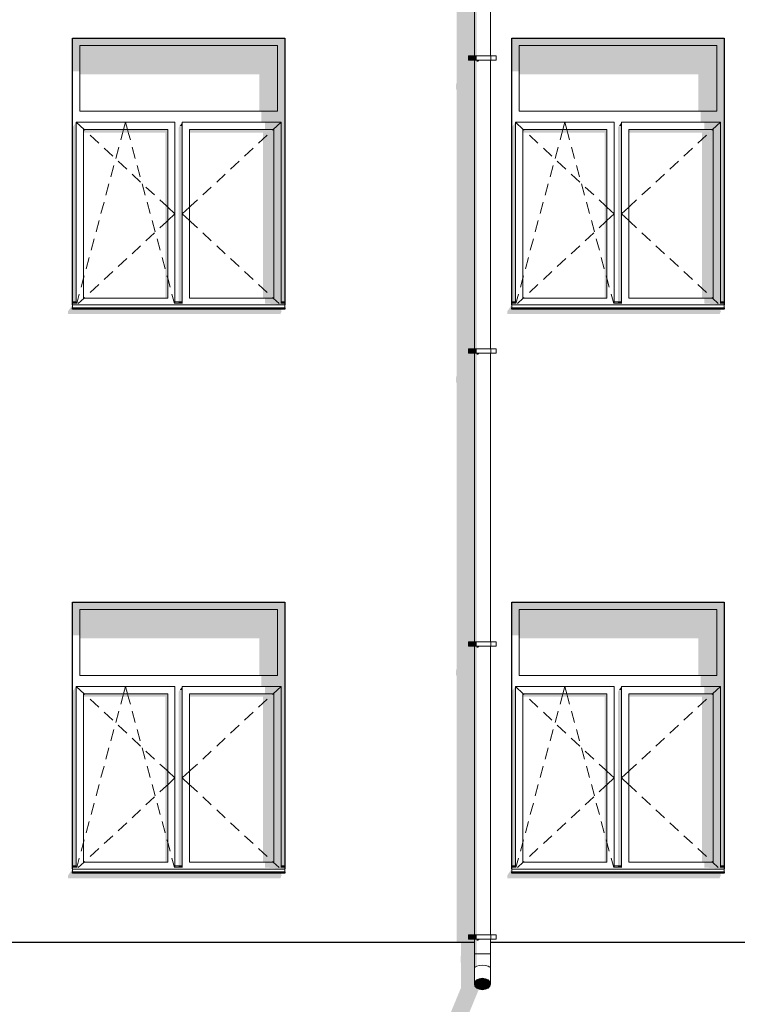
# Model space of a CAD drawing. Header units: millimetres. Extents: x -95523 to 190468, y -7401 to 17692.
# Tile 134 of 139: x 172337 to 177239, y -243 to 6478. Entities that reach past the tile are written whole.
import ezdxf

# ---------------------------------------------------------------- set-up
doc = ezdxf.new("R2010")
doc.units = ezdxf.units.MM
doc.header["$MEASUREMENT"] = 0
for name, color, linetype in [('1_Цоколь', 7, 'Continuous'), ('Конструктив - Стены Несущие', 7, 'Continuous'), ('Новый_1 ВОДОСТОК', 7, 'Continuous'), ('Окна Archicad', 7, 'Continuous')]:
    doc.layers.add(name, color=color, linetype=linetype)
for name, color, linetype, lineweight in [('1_Цоколь_Ном._пера__21', 7, 'Continuous', 30), ('Новый_1 ВОДОСТОК_Ном._пера__120', 7, 'Continuous', 5), ('Окна Archicad_Ном._пера__120', 7, 'Continuous', 5), ('Окна Archicad_Ном._пера__21', 7, 'Continuous', 30)]:
    doc.layers.add(name, color=color, linetype=linetype, lineweight=lineweight)

# ---------------------------------------------------------------- blocks, each defined once
blk = doc.blocks.new('Элемент Разреза_7_1', base_point=(95180.8, -197.5))
at = {"layer": 'Конструктив - Стены Несущие', "linetype": 'Continuous', "lineweight": 0, "true_color": 0x000000}
for points in [[(175318.1, 2035.2), (175318.1, 2005.2), (175321, 1996.9), (175321, 182.5), (175442.6, 182.5), (175442.6, 202.1), (175402.6, 202.1), (175402.6, 232.1), (175442.6, 232.1), (175442.6, 2202.1), (175402.6, 2202.1), (175402.6, 2232.1), (175442.6, 2232.1), (175442.6, 3652.5), (175321, 3652.5), (175321, 2047.7)], [(172698, 682.5), (172668, 638.2), (172668, 618.2), (174118, 618.2), (174128, 642.3), (174120.8, 642.3), (174127.7, 652.5), (172698, 652.5)], [(175698, 682.5), (175668, 638.2), (175668, 618.2), (177118, 618.2), (177128, 642.3), (177120.8, 642.3), (177127.7, 652.5), (175698, 652.5)]]:
    blk.add_hatch(color=18, dxfattribs=at).paths.add_polyline_path(points)
blk = doc.blocks.new('Элемент Разреза_11_1', base_point=(95180.8, -197.5))
at = {"layer": 'Окна Archicad', "linetype": 'Continuous', "lineweight": 0, "true_color": 0x000000}
for points in [[(177148, 2502.5), (175698, 2502.5), (175698, 2452.5), (175748, 2452.5), (177098, 2452.5), (177148, 2452.5)], [(175748, 2452.5), (175698, 2452.5), (175698, 2276.2), (175748, 2276.2)], [(175748, 2255), (176973, 2255), (176973, 2002.5), (177098, 2002.5), (177098, 2452.5), (175748, 2452.5)], [(177123, 702.5), (177148, 702.5), (177148, 2452.5), (177098, 2452.5), (177098, 2002.5), (177098, 1927.5), (177123, 1927.5)], [(177098, 2002.5), (176988, 2002.5), (176988, 1927.5), (177098, 1927.5)], [(175698, 702.5), (175723, 702.5), (175723, 1927.5), (175698, 1892.1)], [(176423, 1892.1), (176423, 702.5), (176448, 702.5), (176448, 1902.5), (176430.3, 1902.5)], [(176430.3, 1902.5), (176448, 1902.5), (176448, 1927.5)], [(177123, 1927.5), (177013, 1927.5), (177013, 1877.5), (177123, 1877.5)], [(175773, 1856.2), (176333, 1856.2), (176333, 727.5), (176348, 727.5), (176348, 1877.5), (175773, 1877.5)], [(177073, 1877.5), (176498, 1877.5), (176498, 1856.2), (176998, 1856.2), (176998, 727.5), (177073, 727.5)], [(177073, 1877.5), (177073, 727.5), (177123, 727.5), (177123, 1877.5)], [(175699, 692.5), (175723, 692.5), (175723, 702.5), (175699, 702.5)], [(175723, 692.5), (175699, 692.5), (175723, 690.9)], [(176448, 702.5), (176424, 702.5), (176424, 692.5), (176448, 692.5)], [(176448, 692.5), (176424, 692.5), (176448, 690.9)], [(177123, 727.5), (177013, 727.5), (177013, 690.9), (177123, 690.9)], [(177148, 682.5), (177148, 692.5), (177123, 692.5), (177123, 690.9), (177013, 690.9)], [(177123, 692.5), (177148, 692.5), (177148, 702.5), (177123, 702.5)], [(177148, 660.6), (175698, 660.6), (175698, 652.5), (177148, 652.5)]]:
    blk.add_hatch(color=18, dxfattribs=at).paths.add_polyline_path(points)
at = {"layer": 'Окна Archicad_Ном._пера__120', "color": 7, "linetype": 'Continuous', "lineweight": 5}
for p, q in [((175748, 2452.5), (175748, 2002.5)), ((177098, 2452.5), (175748, 2452.5)), ((177098, 2002.5), (177098, 2452.5)), ((175748, 2002.5), (177098, 2002.5)), ((175723, 1877.5), (175723, 1927.5)), ((175723, 1927.5), (176398, 1927.5)), ((175723, 1927.5), (175777, 1877.5)), ((176047, 1877.5), (176060.5, 1927.5)), ((176074, 1877.5), (176060.5, 1927.5)), ((176398, 1927.5), (176398, 1877.5)), ((176448, 1877.5), (176448, 1927.5)), ((176448, 1927.5), (177123, 1927.5)), ((177123, 1927.5), (177069, 1877.5)), ((177123, 1927.5), (177123, 1877.5)), ((175723, 727.5), (175723, 1877.5)), ((175773, 1877.5), (175773, 727.5)), ((176348, 1877.5), (175773, 1877.5)), ((175777, 1877.5), (175781.7, 1873.1)), ((175818.4, 1839.1), (175877.1, 1784.8)), ((176028, 1807), (176039.7, 1850.2)), ((176039.7, 1850.2), (176047, 1877.5)), ((176081.4, 1850.2), (176074, 1877.5)), ((176093, 1807), (176081.4, 1850.2)), ((176348, 727.5), (176348, 1877.5)), ((176398, 1877.5), (176398, 727.5)), ((176448, 727.5), (176448, 1877.5)), ((176498, 1877.5), (176498, 727.5)), ((177073, 1877.5), (176498, 1877.5)), ((177027.6, 1839.1), (176968.9, 1784.8)), ((177069, 1877.5), (177064.3, 1873.1)), ((177073, 727.5), (177073, 1877.5)), ((177123, 1877.5), (177123, 727.5)), ((175913.8, 1750.8), (175972.5, 1696.5)), ((175994.1, 1681.5), (176014.9, 1758.7)), ((176126.9, 1681.5), (176106.1, 1758.7)), ((176932.2, 1750.8), (176873.5, 1696.5)), ((175960.2, 1556), (175981.1, 1633.2)), ((176009.2, 1662.5), (176067.9, 1608.1)), ((176160.8, 1556), (176139.9, 1633.2)), ((176836.8, 1662.5), (176778.1, 1608.1)), ((176104.6, 1574.2), (176163.3, 1519.8)), ((176741.4, 1574.2), (176682.7, 1519.8)), ((175926.3, 1430.5), (175947.2, 1507.7)), ((176194.7, 1430.5), (176173.8, 1507.7)), ((176199.9, 1485.8), (176258.6, 1431.5)), ((176646.1, 1485.8), (176587.4, 1431.5)), ((175892.4, 1305), (175913.3, 1382.2)), ((176228.6, 1305), (176207.7, 1382.2)), ((176295.3, 1397.5), (176339.3, 1356.8)), ((176339.3, 1356.8), (176348, 1348.8)), ((176348, 1348.8), (176398, 1302.5)), ((176498, 1348.8), (176448, 1302.5)), ((176506.7, 1356.8), (176498, 1348.8)), ((176550.7, 1397.5), (176506.7, 1356.8)), ((176348, 1256.2), (176398, 1302.5)), ((176498, 1256.2), (176448, 1302.5)), ((175858.6, 1179.5), (175879.4, 1256.7)), ((176262.5, 1179.5), (176241.6, 1256.7)), ((176295.3, 1207.4), (176339.3, 1248.1)), ((176339.3, 1248.1), (176348, 1256.2)), ((176506.7, 1248.1), (176498, 1256.2)), ((176550.7, 1207.4), (176506.7, 1248.1)), ((176199.9, 1119.1), (176258.6, 1173.4)), ((176646.1, 1119.1), (176587.4, 1173.4)), ((175824.7, 1054), (175845.5, 1131.2)), ((176104.6, 1030.7), (176163.3, 1085.1)), ((176296.3, 1054), (176275.5, 1131.2)), ((176741.4, 1030.7), (176682.7, 1085.1)), ((175790.8, 928.5), (175811.6, 1005.7)), ((176009.2, 942.4), (176067.9, 996.8)), ((176330.2, 928.5), (176309.4, 1005.7)), ((176836.8, 942.4), (176778.1, 996.8)), ((175773, 862.6), (175777.7, 880.2)), ((175913.8, 854.1), (175972.5, 908.5)), ((176348, 862.6), (176343.3, 880.2)), ((176932.2, 854.1), (176873.5, 908.5)), ((175756.9, 803), (175773, 862.6)), ((175818.4, 765.8), (175877.1, 820.1)), ((176364.1, 803), (176348, 862.6)), ((177027.6, 765.8), (176968.9, 820.1)), ((175726.6, 690.9), (175743.9, 754.7)), ((176394.4, 690.9), (176377.2, 754.7)), ((175723, 702.5), (175698, 702.5)), ((175723, 692.5), (175698, 692.5)), ((175698, 682.5), (175698, 680.6)), ((175698, 680.6), (175698, 660.6)), ((177148, 680.6), (175698, 680.6)), ((175723, 690.9), (175723, 727.5)), ((175737.6, 690.9), (175777, 727.5)), ((175773, 727.5), (176348, 727.5)), ((175777, 727.5), (175781.7, 731.8)), ((176398, 727.5), (176398, 690.9)), ((176448, 702.5), (176398, 702.5)), ((176448, 692.5), (176398, 692.5)), ((176448, 690.9), (176448, 727.5)), ((176498, 727.5), (177073, 727.5)), ((177069, 727.5), (177064.3, 731.8)), ((177108.4, 690.9), (177069, 727.5)), ((177123, 727.5), (177123, 690.9)), ((177148, 702.5), (177123, 702.5)), ((177148, 692.5), (177123, 692.5)), ((177148, 682.5), (177148, 680.6)), ((177148, 680.6), (177148, 660.6)), ((177148, 660.6), (175698, 660.6))]:
    blk.add_line(p, q, dxfattribs=at)
at = {"layer": 'Окна Archicad_Ном._пера__21', "color": 7, "linetype": 'Continuous', "lineweight": 30}
for p, q in [((175698, 682.5), (175698, 2502.5)), ((175698, 2502.5), (177148, 2502.5)), ((177148, 2502.5), (177148, 682.5)), ((175698, 652.5), (175698, 660.6)), ((177148, 652.5), (175698, 652.5)), ((177148, 660.6), (177148, 652.5))]:
    blk.add_line(p, q, dxfattribs=at)
blk = doc.blocks.new('Элемент Разреза_12_1', base_point=(95180.8, -197.5))
at = {"layer": 'Окна Archicad', "linetype": 'Continuous', "lineweight": 0, "true_color": 0x000000}
for points in [[(172698, 2452.5), (172748, 2452.5), (174098, 2452.5), (174148, 2452.5), (174148, 2502.5), (172698, 2502.5)], [(172748, 2452.5), (172698, 2452.5), (172698, 2276.2), (172748, 2276.2)], [(172748, 2255), (173973, 2255), (173973, 2002.5), (174098, 2002.5), (174098, 2452.5), (172748, 2452.5)], [(174123, 702.5), (174148, 702.5), (174148, 2452.5), (174098, 2452.5), (174098, 2002.5), (174098, 1927.5), (174123, 1927.5)], [(174098, 2002.5), (173988, 2002.5), (173988, 1927.5), (174098, 1927.5)], [(172723, 1927.5), (172698, 1892.1), (172698, 702.5), (172723, 702.5)], [(173423, 1892.1), (173423, 702.5), (173448, 702.5), (173448, 1902.5), (173430.3, 1902.5)], [(173430.3, 1902.5), (173448, 1902.5), (173448, 1927.5)], [(174123, 1927.5), (174013, 1927.5), (174013, 1877.5), (174123, 1877.5)], [(173348, 1877.5), (172773, 1877.5), (172773, 1856.2), (173333, 1856.2), (173333, 727.5), (173348, 727.5)], [(174073, 1877.5), (173498, 1877.5), (173498, 1856.2), (173998, 1856.2), (173998, 727.5), (174073, 727.5)], [(174073, 1877.5), (174073, 727.5), (174123, 727.5), (174123, 1877.5)], [(172699, 692.5), (172723, 692.5), (172723, 702.5), (172699, 702.5)], [(172723, 692.5), (172699, 692.5), (172723, 690.9)], [(173424, 692.5), (173448, 692.5), (173448, 702.5), (173424, 702.5)], [(173448, 692.5), (173424, 692.5), (173448, 690.9)], [(174123, 727.5), (174013, 727.5), (174013, 690.9), (174123, 690.9)], [(174148, 682.5), (174148, 692.5), (174123, 692.5), (174123, 690.9), (174013, 690.9)], [(174123, 692.5), (174148, 692.5), (174148, 702.5), (174123, 702.5)], [(172698, 660.6), (172698, 652.5), (174148, 652.5), (174148, 660.6)]]:
    blk.add_hatch(color=18, dxfattribs=at).paths.add_polyline_path(points)
at = {"layer": 'Окна Archicad_Ном._пера__120', "color": 7, "linetype": 'Continuous', "lineweight": 5}
for p, q in [((172748, 2452.5), (172748, 2002.5)), ((174098, 2452.5), (172748, 2452.5)), ((174098, 2002.5), (174098, 2452.5)), ((172748, 2002.5), (174098, 2002.5)), ((172723, 1877.5), (172723, 1927.5)), ((172723, 1927.5), (173398, 1927.5)), ((172723, 1927.5), (172777, 1877.5)), ((173047, 1877.5), (173060.5, 1927.5)), ((173074, 1877.5), (173060.5, 1927.5)), ((173398, 1927.5), (173398, 1877.5)), ((173448, 1877.5), (173448, 1927.5)), ((173448, 1927.5), (174123, 1927.5)), ((174123, 1927.5), (174069, 1877.5)), ((174123, 1927.5), (174123, 1877.5)), ((172723, 727.5), (172723, 1877.5)), ((172773, 1877.5), (172773, 727.5)), ((173348, 1877.5), (172773, 1877.5)), ((172777, 1877.5), (172781.7, 1873.1)), ((172818.4, 1839.1), (172877.1, 1784.8)), ((173028, 1807), (173039.7, 1850.2)), ((173039.7, 1850.2), (173047, 1877.5)), ((173081.4, 1850.2), (173074, 1877.5)), ((173093, 1807), (173081.4, 1850.2)), ((173348, 727.5), (173348, 1877.5)), ((173398, 1877.5), (173398, 727.5)), ((173448, 727.5), (173448, 1877.5)), ((173498, 1877.5), (173498, 727.5)), ((174073, 1877.5), (173498, 1877.5)), ((174027.6, 1839.1), (173968.9, 1784.8)), ((174069, 1877.5), (174064.3, 1873.1)), ((174073, 727.5), (174073, 1877.5)), ((174123, 1877.5), (174123, 727.5)), ((172913.8, 1750.8), (172972.5, 1696.5)), ((172994.1, 1681.5), (173014.9, 1758.7)), ((173126.9, 1681.5), (173106.1, 1758.7)), ((173932.2, 1750.8), (173873.5, 1696.5)), ((172960.2, 1556), (172981.1, 1633.2)), ((173009.2, 1662.5), (173067.9, 1608.1)), ((173160.8, 1556), (173139.9, 1633.2)), ((173836.8, 1662.5), (173778.1, 1608.1)), ((173104.6, 1574.2), (173163.3, 1519.8)), ((173741.4, 1574.2), (173682.7, 1519.8)), ((172926.3, 1430.5), (172947.2, 1507.7)), ((173194.7, 1430.5), (173173.8, 1507.7)), ((173199.9, 1485.8), (173258.6, 1431.5)), ((173646.1, 1485.8), (173587.4, 1431.5)), ((172892.4, 1305), (172913.3, 1382.2)), ((173228.6, 1305), (173207.7, 1382.2)), ((173295.3, 1397.5), (173339.3, 1356.8)), ((173339.3, 1356.8), (173348, 1348.8)), ((173348, 1348.8), (173398, 1302.5)), ((173498, 1348.8), (173448, 1302.5)), ((173506.7, 1356.8), (173498, 1348.8)), ((173550.7, 1397.5), (173506.7, 1356.8)), ((173348, 1256.2), (173398, 1302.5)), ((173498, 1256.2), (173448, 1302.5)), ((172858.6, 1179.5), (172879.4, 1256.7)), ((173262.5, 1179.5), (173241.6, 1256.7)), ((173295.3, 1207.4), (173339.3, 1248.1)), ((173339.3, 1248.1), (173348, 1256.2)), ((173506.7, 1248.1), (173498, 1256.2)), ((173550.7, 1207.4), (173506.7, 1248.1)), ((173199.9, 1119.1), (173258.6, 1173.4)), ((173646.1, 1119.1), (173587.4, 1173.4)), ((172824.7, 1054), (172845.5, 1131.2)), ((173104.6, 1030.7), (173163.3, 1085.1)), ((173296.3, 1054), (173275.5, 1131.2)), ((173741.4, 1030.7), (173682.7, 1085.1)), ((172790.8, 928.5), (172811.6, 1005.7)), ((173009.2, 942.4), (173067.9, 996.8)), ((173330.2, 928.5), (173309.4, 1005.7)), ((173836.8, 942.4), (173778.1, 996.8)), ((172773, 862.6), (172777.7, 880.2)), ((172913.8, 854.1), (172972.5, 908.5)), ((173348, 862.6), (173343.3, 880.2)), ((173932.2, 854.1), (173873.5, 908.5)), ((172756.9, 803), (172773, 862.6)), ((172818.4, 765.8), (172877.1, 820.1)), ((173364.1, 803), (173348, 862.6)), ((174027.6, 765.8), (173968.9, 820.1)), ((172726.6, 690.9), (172743.9, 754.7)), ((173394.4, 690.9), (173377.2, 754.7)), ((172723, 702.5), (172698, 702.5)), ((172723, 692.5), (172698, 692.5)), ((172698, 682.5), (172698, 680.6)), ((172698, 680.6), (172698, 660.6)), ((174148, 680.6), (172698, 680.6)), ((172723, 690.9), (172723, 727.5)), ((172737.6, 690.9), (172777, 727.5)), ((172773, 727.5), (173348, 727.5)), ((172777, 727.5), (172781.7, 731.8)), ((173398, 727.5), (173398, 690.9)), ((173448, 702.5), (173398, 702.5)), ((173448, 692.5), (173398, 692.5)), ((173448, 690.9), (173448, 727.5)), ((173498, 727.5), (174073, 727.5)), ((174069, 727.5), (174064.3, 731.8)), ((174108.4, 690.9), (174069, 727.5)), ((174123, 727.5), (174123, 690.9)), ((174148, 702.5), (174123, 702.5)), ((174148, 692.5), (174123, 692.5)), ((174148, 682.5), (174148, 680.6)), ((174148, 680.6), (174148, 660.6)), ((174148, 660.6), (172698, 660.6))]:
    blk.add_line(p, q, dxfattribs=at)
at = {"layer": 'Окна Archicad_Ном._пера__21', "color": 7, "linetype": 'Continuous', "lineweight": 30}
for p, q in [((172698, 2502.5), (174148, 2502.5)), ((172698, 682.5), (172698, 2502.5)), ((174148, 2502.5), (174148, 682.5)), ((172698, 652.5), (172698, 660.6)), ((174148, 652.5), (172698, 652.5)), ((174148, 660.6), (174148, 652.5))]:
    blk.add_line(p, q, dxfattribs=at)
blk = doc.blocks.new('Элемент Разреза_41_1', base_point=(95180.8, -197.5))
at = {"layer": 'Конструктив - Стены Несущие', "linetype": 'Continuous', "lineweight": 0, "true_color": 0x000000}
for points in [[(175318.1, 4005.2), (175321, 3996.9), (175321, 3652.5), (175442.6, 3652.5), (175442.6, 4202.1), (175402.6, 4202.1), (175402.6, 4232.1), (175442.6, 4232.1), (175442.6, 6202.1), (175402.6, 6202.1), (175402.6, 6232.1), (175442.6, 6232.1), (175442.6, 7352.5), (175321, 7352.5), (175321, 6047.7), (175318.1, 6035.2), (175318.1, 6005.2), (175321, 5996.9), (175321, 4047.7), (175318.1, 4035.2)], [(172668, 4488.2), (172668, 4468.2), (174118, 4468.2), (174128, 4492.3), (174120.8, 4492.3), (174127.7, 4502.5), (172698, 4502.5), (172698, 4532.5)], [(175698, 4532.5), (175668, 4488.2), (175668, 4468.2), (177118, 4468.2), (177128, 4492.3), (177120.8, 4492.3), (177127.7, 4502.5), (175698, 4502.5)]]:
    blk.add_hatch(color=18, dxfattribs=at).paths.add_polyline_path(points)
blk = doc.blocks.new('Элемент Разреза_45_1', base_point=(95180.8, -197.5))
at = {"layer": 'Окна Archicad', "linetype": 'Continuous', "lineweight": 0, "true_color": 0x000000}
for points in [[(175698, 6352.5), (175698, 6302.5), (175748, 6302.5), (177098, 6302.5), (177148, 6302.5), (177148, 6352.5)], [(175748, 6302.5), (175698, 6302.5), (175698, 6126.2), (175748, 6126.2)], [(175748, 6302.5), (175748, 6105), (176973, 6105), (176973, 5852.5), (177098, 5852.5), (177098, 6302.5)], [(177123, 4552.5), (177148, 4552.5), (177148, 6302.5), (177098, 6302.5), (177098, 5852.5), (177098, 5777.5), (177123, 5777.5)], [(177098, 5852.5), (176988, 5852.5), (176988, 5777.5), (177098, 5777.5)], [(175698, 4552.5), (175723, 4552.5), (175723, 5777.5), (175698, 5742.1)], [(175773, 5706.2), (176333, 5706.2), (176333, 4577.5), (176348, 4577.5), (176348, 5727.5), (175773, 5727.5)], [(176423, 4552.5), (176448, 4552.5), (176448, 5752.5), (176430.3, 5752.5), (176423, 5742.1)], [(176430.3, 5752.5), (176448, 5752.5), (176448, 5777.5)], [(176498, 5706.2), (176998, 5706.2), (176998, 4577.5), (177073, 4577.5), (177073, 5727.5), (176498, 5727.5)], [(177013, 5727.5), (177123, 5727.5), (177123, 5777.5), (177013, 5777.5)], [(177073, 4577.5), (177123, 4577.5), (177123, 5727.5), (177073, 5727.5)], [(177123, 4577.5), (177013, 4577.5), (177013, 4540.9), (177123, 4540.9)], [(175698, 4502.5), (177148, 4502.5), (177148, 4510.6), (175698, 4510.6)], [(175699, 4542.5), (175723, 4542.5), (175723, 4552.5), (175699, 4552.5)], [(175723, 4542.5), (175699, 4542.5), (175723, 4540.9)], [(176424, 4542.5), (176448, 4542.5), (176448, 4552.5), (176424, 4552.5)], [(176448, 4542.5), (176424, 4542.5), (176448, 4540.9)], [(177148, 4532.5), (177148, 4542.5), (177123, 4542.5), (177123, 4540.9), (177013, 4540.9)], [(177123, 4542.5), (177148, 4542.5), (177148, 4552.5), (177123, 4552.5)]]:
    blk.add_hatch(color=18, dxfattribs=at).paths.add_polyline_path(points)
at = {"layer": 'Окна Archicad_Ном._пера__120', "color": 7, "linetype": 'Continuous', "lineweight": 5}
for p, q in [((175748, 6302.5), (175748, 5852.5)), ((177098, 6302.5), (175748, 6302.5)), ((177098, 5852.5), (177098, 6302.5)), ((175748, 5852.5), (177098, 5852.5)), ((175723, 5727.5), (175723, 5777.5)), ((175723, 5777.5), (176398, 5777.5)), ((175723, 5777.5), (175777, 5727.5)), ((175723, 4577.5), (175723, 5727.5)), ((175773, 5727.5), (175773, 4577.5)), ((176348, 5727.5), (175773, 5727.5)), ((175777, 5727.5), (175781.7, 5723.1)), ((176039.7, 5700.2), (176047, 5727.5)), ((176047, 5727.5), (176060.5, 5777.5)), ((176074, 5727.5), (176060.5, 5777.5)), ((176081.4, 5700.2), (176074, 5727.5)), ((176348, 4577.5), (176348, 5727.5)), ((176398, 5777.5), (176398, 5727.5)), ((176398, 5727.5), (176398, 4577.5)), ((176448, 5727.5), (176448, 5777.5)), ((176448, 5777.5), (177123, 5777.5)), ((176448, 4577.5), (176448, 5727.5)), ((176498, 5727.5), (176498, 4577.5)), ((177073, 5727.5), (176498, 5727.5)), ((177069, 5727.5), (177064.3, 5723.1)), ((177123, 5777.5), (177069, 5727.5)), ((177073, 4577.5), (177073, 5727.5)), ((177123, 5777.5), (177123, 5727.5)), ((177123, 5727.5), (177123, 4577.5)), ((175818.4, 5689.1), (175877.1, 5634.8)), ((176028, 5657), (176039.7, 5700.2)), ((176093, 5657), (176081.4, 5700.2)), ((177027.6, 5689.1), (176968.9, 5634.8)), ((175913.8, 5600.8), (175972.5, 5546.5)), ((175994.1, 5531.5), (176014.9, 5608.7)), ((176126.9, 5531.5), (176106.1, 5608.7)), ((176932.2, 5600.8), (176873.5, 5546.5)), ((176009.2, 5512.5), (176067.9, 5458.1)), ((176836.8, 5512.5), (176778.1, 5458.1)), ((175960.2, 5406), (175981.1, 5483.2)), ((176160.8, 5406), (176139.9, 5483.2)), ((176104.6, 5424.2), (176163.3, 5369.8)), ((176741.4, 5424.2), (176682.7, 5369.8)), ((175926.3, 5280.5), (175947.2, 5357.7)), ((176194.7, 5280.5), (176173.8, 5357.7)), ((176199.9, 5335.8), (176258.6, 5281.5)), ((176646.1, 5335.8), (176587.4, 5281.5)), ((176295.3, 5247.5), (176339.3, 5206.8)), ((176550.7, 5247.5), (176506.7, 5206.8)), ((175892.4, 5155), (175913.3, 5232.2)), ((176228.6, 5155), (176207.7, 5232.2)), ((176339.3, 5206.8), (176348, 5198.8)), ((176348, 5198.8), (176398, 5152.5)), ((176498, 5198.8), (176448, 5152.5)), ((176506.7, 5206.8), (176498, 5198.8)), ((176348, 5106.2), (176398, 5152.5)), ((176498, 5106.2), (176448, 5152.5)), ((175858.6, 5029.5), (175879.4, 5106.7)), ((176262.5, 5029.5), (176241.6, 5106.7)), ((176295.3, 5057.4), (176339.3, 5098.1)), ((176339.3, 5098.1), (176348, 5106.2)), ((176506.7, 5098.1), (176498, 5106.2)), ((176550.7, 5057.4), (176506.7, 5098.1)), ((175824.7, 4904), (175845.5, 4981.2)), ((176199.9, 4969.1), (176258.6, 5023.4)), ((176296.3, 4904), (176275.5, 4981.2)), ((176646.1, 4969.1), (176587.4, 5023.4)), ((176104.6, 4880.7), (176163.3, 4935.1)), ((176741.4, 4880.7), (176682.7, 4935.1)), ((175790.8, 4778.5), (175811.6, 4855.7)), ((176009.2, 4792.4), (176067.9, 4846.8)), ((176330.2, 4778.5), (176309.4, 4855.7)), ((176836.8, 4792.4), (176778.1, 4846.8)), ((175756.9, 4653), (175773, 4712.6)), ((175773, 4712.6), (175777.7, 4730.2)), ((175913.8, 4704.1), (175972.5, 4758.5)), ((176348, 4712.6), (176343.3, 4730.2)), ((176364.1, 4653), (176348, 4712.6)), ((176932.2, 4704.1), (176873.5, 4758.5)), ((175818.4, 4615.8), (175877.1, 4670.1)), ((177027.6, 4615.8), (176968.9, 4670.1)), ((175723, 4540.9), (175723, 4577.5)), ((175726.6, 4540.9), (175743.9, 4604.7)), ((175737.6, 4540.9), (175777, 4577.5)), ((175773, 4577.5), (176348, 4577.5)), ((175777, 4577.5), (175781.7, 4581.8)), ((176394.4, 4540.9), (176377.2, 4604.7)), ((176398, 4577.5), (176398, 4540.9)), ((176448, 4540.9), (176448, 4577.5)), ((176498, 4577.5), (177073, 4577.5)), ((177069, 4577.5), (177064.3, 4581.8)), ((177108.4, 4540.9), (177069, 4577.5)), ((177123, 4577.5), (177123, 4540.9)), ((175723, 4552.5), (175698, 4552.5)), ((175723, 4542.5), (175698, 4542.5)), ((175698, 4532.5), (175698, 4530.6)), ((175698, 4530.6), (175698, 4510.6)), ((177148, 4530.6), (175698, 4530.6)), ((177148, 4510.6), (175698, 4510.6)), ((176448, 4552.5), (176398, 4552.5)), ((176448, 4542.5), (176398, 4542.5)), ((177148, 4552.5), (177123, 4552.5)), ((177148, 4542.5), (177123, 4542.5)), ((177148, 4532.5), (177148, 4530.6)), ((177148, 4530.6), (177148, 4510.6))]:
    blk.add_line(p, q, dxfattribs=at)
at = {"layer": 'Окна Archicad_Ном._пера__21', "color": 7, "linetype": 'Continuous', "lineweight": 30}
for p, q in [((175698, 4532.5), (175698, 6352.5)), ((175698, 6352.5), (177148, 6352.5)), ((177148, 6352.5), (177148, 4532.5)), ((175698, 4502.5), (175698, 4510.6)), ((177148, 4510.6), (177148, 4502.5)), ((177148, 4502.5), (175698, 4502.5))]:
    blk.add_line(p, q, dxfattribs=at)
blk = doc.blocks.new('Элемент Разреза_46_1', base_point=(95180.8, -197.5))
at = {"layer": 'Окна Archicad', "linetype": 'Continuous', "lineweight": 0, "true_color": 0x000000}
for points in [[(172748, 6302.5), (174098, 6302.5), (174148, 6302.5), (174148, 6352.5), (172698, 6352.5), (172698, 6302.5)], [(172748, 6302.5), (172698, 6302.5), (172698, 6126.2), (172748, 6126.2)], [(172748, 6302.5), (172748, 6105), (173973, 6105), (173973, 5852.5), (174098, 5852.5), (174098, 6302.5)], [(174098, 5852.5), (174098, 5777.5), (174123, 5777.5), (174123, 4552.5), (174148, 4552.5), (174148, 6302.5), (174098, 6302.5)], [(174098, 5852.5), (173988, 5852.5), (173988, 5777.5), (174098, 5777.5)], [(172723, 5777.5), (172698, 5742.1), (172698, 4552.5), (172723, 4552.5)], [(173348, 5727.5), (172773, 5727.5), (172773, 5706.2), (173333, 5706.2), (173333, 4577.5), (173348, 4577.5)], [(173423, 5742.1), (173423, 4552.5), (173448, 4552.5), (173448, 5752.5), (173430.3, 5752.5)], [(173430.3, 5752.5), (173448, 5752.5), (173448, 5777.5)], [(174073, 5727.5), (173498, 5727.5), (173498, 5706.2), (173998, 5706.2), (173998, 4577.5), (174073, 4577.5)], [(174123, 5777.5), (174013, 5777.5), (174013, 5727.5), (174123, 5727.5)], [(174073, 5727.5), (174073, 4577.5), (174123, 4577.5), (174123, 5727.5)], [(174123, 4577.5), (174013, 4577.5), (174013, 4540.9), (174123, 4540.9)], [(172698, 4510.6), (172698, 4502.5), (174148, 4502.5), (174148, 4510.6)], [(172699, 4542.5), (172723, 4542.5), (172723, 4552.5), (172699, 4552.5)], [(172723, 4542.5), (172699, 4542.5), (172723, 4540.9)], [(173424, 4552.5), (173424, 4542.5), (173448, 4542.5), (173448, 4552.5)], [(173448, 4540.9), (173448, 4542.5), (173424, 4542.5)], [(174123, 4540.9), (174013, 4540.9), (174148, 4532.5), (174148, 4542.5), (174123, 4542.5)], [(174123, 4552.5), (174123, 4542.5), (174148, 4542.5), (174148, 4552.5)]]:
    blk.add_hatch(color=18, dxfattribs=at).paths.add_polyline_path(points)
at = {"layer": 'Окна Archicad_Ном._пера__120', "color": 7, "linetype": 'Continuous', "lineweight": 5}
for p, q in [((172748, 6302.5), (172748, 5852.5)), ((174098, 6302.5), (172748, 6302.5)), ((174098, 5852.5), (174098, 6302.5)), ((172748, 5852.5), (174098, 5852.5)), ((172723, 5727.5), (172723, 5777.5)), ((172723, 5777.5), (173398, 5777.5)), ((172723, 5777.5), (172777, 5727.5)), ((172723, 4577.5), (172723, 5727.5)), ((172773, 5727.5), (172773, 4577.5)), ((173348, 5727.5), (172773, 5727.5)), ((172777, 5727.5), (172781.7, 5723.1)), ((173039.7, 5700.2), (173047, 5727.5)), ((173047, 5727.5), (173060.5, 5777.5)), ((173074, 5727.5), (173060.5, 5777.5)), ((173081.4, 5700.2), (173074, 5727.5)), ((173348, 4577.5), (173348, 5727.5)), ((173398, 5777.5), (173398, 5727.5)), ((173398, 5727.5), (173398, 4577.5)), ((173448, 5727.5), (173448, 5777.5)), ((173448, 5777.5), (174123, 5777.5)), ((173448, 4577.5), (173448, 5727.5)), ((173498, 5727.5), (173498, 4577.5)), ((174073, 5727.5), (173498, 5727.5)), ((174069, 5727.5), (174064.3, 5723.1)), ((174123, 5777.5), (174069, 5727.5)), ((174073, 4577.5), (174073, 5727.5)), ((174123, 5777.5), (174123, 5727.5)), ((174123, 5727.5), (174123, 4577.5)), ((172818.4, 5689.1), (172877.1, 5634.8)), ((173028, 5657), (173039.7, 5700.2)), ((173093, 5657), (173081.4, 5700.2)), ((174027.6, 5689.1), (173968.9, 5634.8)), ((172913.8, 5600.8), (172972.5, 5546.5)), ((172994.1, 5531.5), (173014.9, 5608.7)), ((173126.9, 5531.5), (173106.1, 5608.7)), ((173932.2, 5600.8), (173873.5, 5546.5)), ((173009.2, 5512.5), (173067.9, 5458.1)), ((173836.8, 5512.5), (173778.1, 5458.1)), ((172960.2, 5406), (172981.1, 5483.2)), ((173160.8, 5406), (173139.9, 5483.2)), ((173104.6, 5424.2), (173163.3, 5369.8)), ((173741.4, 5424.2), (173682.7, 5369.8)), ((172926.3, 5280.5), (172947.2, 5357.7)), ((173194.7, 5280.5), (173173.8, 5357.7)), ((173199.9, 5335.8), (173258.6, 5281.5)), ((173646.1, 5335.8), (173587.4, 5281.5)), ((173295.3, 5247.5), (173339.3, 5206.8)), ((173550.7, 5247.5), (173506.7, 5206.8)), ((172892.4, 5155), (172913.3, 5232.2)), ((173228.6, 5155), (173207.7, 5232.2)), ((173339.3, 5206.8), (173348, 5198.8)), ((173348, 5198.8), (173398, 5152.5)), ((173498, 5198.8), (173448, 5152.5)), ((173506.7, 5206.8), (173498, 5198.8)), ((173348, 5106.2), (173398, 5152.5)), ((173498, 5106.2), (173448, 5152.5)), ((172858.6, 5029.5), (172879.4, 5106.7)), ((173262.5, 5029.5), (173241.6, 5106.7)), ((173295.3, 5057.4), (173339.3, 5098.1)), ((173339.3, 5098.1), (173348, 5106.2)), ((173506.7, 5098.1), (173498, 5106.2)), ((173550.7, 5057.4), (173506.7, 5098.1)), ((172824.7, 4904), (172845.5, 4981.2)), ((173199.9, 4969.1), (173258.6, 5023.4)), ((173296.3, 4904), (173275.5, 4981.2)), ((173646.1, 4969.1), (173587.4, 5023.4)), ((173104.6, 4880.7), (173163.3, 4935.1)), ((173741.4, 4880.7), (173682.7, 4935.1)), ((172790.8, 4778.5), (172811.6, 4855.7)), ((173009.2, 4792.4), (173067.9, 4846.8)), ((173330.2, 4778.5), (173309.4, 4855.7)), ((173836.8, 4792.4), (173778.1, 4846.8)), ((172756.9, 4653), (172773, 4712.6)), ((172773, 4712.6), (172777.7, 4730.2)), ((172913.8, 4704.1), (172972.5, 4758.5)), ((173348, 4712.6), (173343.3, 4730.2)), ((173364.1, 4653), (173348, 4712.6)), ((173932.2, 4704.1), (173873.5, 4758.5)), ((172818.4, 4615.8), (172877.1, 4670.1)), ((174027.6, 4615.8), (173968.9, 4670.1)), ((172723, 4540.9), (172723, 4577.5)), ((172726.6, 4540.9), (172743.9, 4604.7)), ((172737.6, 4540.9), (172777, 4577.5)), ((172773, 4577.5), (173348, 4577.5)), ((172777, 4577.5), (172781.7, 4581.8)), ((173394.4, 4540.9), (173377.2, 4604.7)), ((173398, 4577.5), (173398, 4540.9)), ((173448, 4540.9), (173448, 4577.5)), ((173498, 4577.5), (174073, 4577.5)), ((174069, 4577.5), (174064.3, 4581.8)), ((174108.4, 4540.9), (174069, 4577.5)), ((174123, 4577.5), (174123, 4540.9)), ((172723, 4552.5), (172698, 4552.5)), ((172723, 4542.5), (172698, 4542.5)), ((172698, 4532.5), (172698, 4530.6)), ((172698, 4530.6), (172698, 4510.6)), ((174148, 4530.6), (172698, 4530.6)), ((174148, 4510.6), (172698, 4510.6)), ((173448, 4552.5), (173398, 4552.5)), ((173448, 4542.5), (173398, 4542.5)), ((174148, 4552.5), (174123, 4552.5)), ((174148, 4542.5), (174123, 4542.5)), ((174148, 4532.5), (174148, 4530.6)), ((174148, 4530.6), (174148, 4510.6))]:
    blk.add_line(p, q, dxfattribs=at)
at = {"layer": 'Окна Archicad_Ном._пера__21', "color": 7, "linetype": 'Continuous', "lineweight": 30}
for p, q in [((172698, 6352.5), (174148, 6352.5)), ((172698, 4532.5), (172698, 6352.5)), ((174148, 6352.5), (174148, 4532.5)), ((172698, 4502.5), (172698, 4510.6)), ((174148, 4510.6), (174148, 4502.5)), ((174148, 4502.5), (172698, 4502.5))]:
    blk.add_line(p, q, dxfattribs=at)
blk = doc.blocks.new('Элемент Разреза_118_1', base_point=(95180.8, -197.5))
at = {"layer": 'Новый_1 ВОДОСТОК', "linetype": 'Continuous', "lineweight": 0, "true_color": 0x000000}
for points in [[(175442.6, 6232.1), (175446.8, 6232.1), (175446.8, 8202.1), (175442.6, 8202.1)], [(175458.7, 8202.1), (175446.8, 8202.1), (175446.8, 6232.1), (175458.7, 6232.1)], [(175440.6, 6202.1), (175440.6, 6232.1), (175402.6, 6232.1), (175402.6, 6202.1)], [(175440.6, 6232.1), (175440.6, 6202.1), (175444.9, 6202.1), (175444.9, 6232.1)], [(175446.8, 6202.1), (175442.6, 6202.1), (175442.6, 4232.1), (175446.8, 4232.1)], [(175457.3, 6202.1), (175457.3, 6232.1), (175444.9, 6232.1), (175444.9, 6202.1)], [(175458.7, 6202.1), (175446.8, 6202.1), (175446.8, 4232.1), (175458.7, 4232.1)], [(175476.6, 6202.1), (175458.7, 6202.1), (175458.7, 6191.6), (175468.4, 6191.6), (175476.6, 6198.4)], [(175497.6, 6202.1), (175476.6, 6202.1), (175476.6, 6198.4), (175495, 6198.4), (175497.6, 6199.6)], [(175518.7, 6202.1), (175497.6, 6202.1), (175497.6, 6199.6), (175517.7, 6199.6), (175518.7, 6200)], [(175536.5, 6202.1), (175518.7, 6202.1), (175518.7, 6200), (175536.4, 6200), (175536.5, 6200)], [(175548.4, 6202.1), (175536.5, 6202.1), (175536.5, 6200), (175548.4, 6200)], [(175548.4, 6202.1), (175548.4, 6200), (175548.6, 6199.7), (175552.6, 6199.7), (175552.6, 6202.1)], [(175440.6, 4202.1), (175440.6, 4232.1), (175402.6, 4232.1), (175402.6, 4202.1)], [(175440.6, 4232.1), (175440.6, 4202.1), (175444.9, 4202.1), (175444.9, 4232.1)], [(175442.6, 4202.1), (175442.6, 2232.1), (175446.8, 2232.1), (175446.8, 4202.1)], [(175457.3, 4202.1), (175457.3, 4232.1), (175444.9, 4232.1), (175444.9, 4202.1)], [(175458.7, 4202.1), (175446.8, 4202.1), (175446.8, 2232.1), (175458.7, 2232.1)], [(175458.7, 4202.1), (175458.7, 4191.6), (175468.4, 4191.6), (175476.6, 4198.4), (175476.6, 4202.1)], [(175476.6, 4202.1), (175476.6, 4198.4), (175495, 4198.4), (175497.6, 4199.6), (175497.6, 4202.1)], [(175518.7, 4202.1), (175497.6, 4202.1), (175497.6, 4199.6), (175517.7, 4199.6), (175518.7, 4200)], [(175536.5, 4202.1), (175518.7, 4202.1), (175518.7, 4200), (175536.4, 4200), (175536.5, 4200)], [(175548.4, 4202.1), (175536.5, 4202.1), (175536.5, 4200), (175548.4, 4200)], [(175552.6, 4202.1), (175548.4, 4202.1), (175548.4, 4200), (175548.6, 4199.7), (175552.6, 4199.7)], [(175440.6, 2202.1), (175440.6, 2232.1), (175402.6, 2232.1), (175402.6, 2202.1)], [(175440.6, 2232.1), (175440.6, 2202.1), (175444.9, 2202.1), (175444.9, 2232.1)], [(175457.3, 2202.1), (175457.3, 2232.1), (175444.9, 2232.1), (175444.9, 2202.1)], [(175442.6, 232.1), (175446.8, 232.1), (175446.8, 2202.1), (175442.6, 2202.1)], [(175446.8, 232.1), (175458.7, 232.1), (175458.7, 2202.1), (175446.8, 2202.1)], [(175476.6, 2202.1), (175458.7, 2202.1), (175458.7, 2191.6), (175468.4, 2191.6), (175476.6, 2198.4)], [(175497.6, 2202.1), (175476.6, 2202.1), (175476.6, 2198.4), (175495, 2198.4), (175497.6, 2199.6)], [(175497.6, 2199.6), (175517.7, 2199.6), (175518.7, 2200), (175518.7, 2202.1), (175497.6, 2202.1)], [(175536.5, 2202.1), (175518.7, 2202.1), (175518.7, 2200), (175536.4, 2200), (175536.5, 2200)], [(175548.4, 2202.1), (175536.5, 2202.1), (175536.5, 2200), (175548.4, 2200)], [(175552.6, 2202.1), (175548.4, 2202.1), (175548.4, 2200), (175548.6, 2199.7), (175552.6, 2199.7)], [(175440.6, 202.1), (175440.6, 232.1), (175402.6, 232.1), (175402.6, 202.1)], [(175440.6, 232.1), (175440.6, 202.1), (175444.9, 202.1), (175444.9, 232.1)], [(175446.8, 202.1), (175442.6, 202.1), (175442.6, 102.1), (175446.8, 102.1)], [(175457.3, 202.1), (175457.3, 232.1), (175444.9, 232.1), (175444.9, 202.1)], [(175446.8, 102.1), (175458.7, 102.1), (175458.7, 202.1), (175446.8, 202.1)], [(175476.6, 202.1), (175458.7, 202.1), (175458.7, 191.6), (175468.4, 191.6), (175476.6, 198.4)], [(175476.6, 202.1), (175476.6, 198.4), (175495, 198.4), (175497.6, 199.6), (175497.6, 202.1)], [(175518.7, 202.1), (175497.6, 202.1), (175497.6, 199.6), (175517.7, 199.6), (175518.7, 200)], [(175536.5, 202.1), (175518.7, 202.1), (175518.7, 200), (175536.4, 200), (175536.5, 200)], [(175536.5, 200), (175548.4, 200), (175548.4, 202.1), (175536.5, 202.1)], [(175552.6, 202.1), (175548.4, 202.1), (175548.4, 200), (175548.6, 199.7), (175552.6, 199.7)], [(175446.8, 102.1), (175442.6, 102.1), (175442.6, 2.1), (175446.8, 10.8)], [(175446.8, 102.1), (175446.8, 10.8), (175458.7, 18.2), (175458.7, 102.1)], [(175442.6, -104), (175446.8, -89.1), (175446.8, 10.8), (175442.6, 2.1)], [(175458.7, 18.2), (175446.8, 10.8), (175446.8, 4.9)], [(175476.6, -68), (175476.6, -70.8), (175476.6, -139.9), (175497.6, -142.9), (175497.6, -65.1)], [(175497.6, -65.1), (175497.6, -142.9), (175518.7, -139.9), (175518.7, -70.8), (175518.7, -68)], [(175442.6, -104), (175446.8, -118.9), (175446.8, -89.1)], [(175458.7, -76.5), (175446.8, -89.1), (175446.8, -118.9), (175458.7, -131.5)], [(175458.7, -76.5), (175458.7, -131.5), (175476.6, -139.9), (175476.6, -70.8), (175476.6, -68)], [(175518.7, -68), (175518.7, -70.8), (175518.7, -139.9), (175536.5, -131.5), (175536.5, -76.5)], [(175548.4, -89.1), (175536.5, -76.5), (175536.5, -131.5), (175548.4, -118.9)], [(175552.6, -104), (175548.4, -89.1), (175548.4, -118.9)]]:
    blk.add_hatch(color=18, dxfattribs=at).paths.add_polyline_path(points)
at = {"layer": 'Новый_1 ВОДОСТОК_Ном._пера__120', "color": 7, "linetype": 'Continuous', "lineweight": 5}
for p, q in [((175442.6, 8202.1), (175442.6, 6232.1)), ((175552.6, 8202.1), (175552.6, 6232.1)), ((175440.6, 6232.1), (175402.6, 6232.1)), ((175402.6, 6202.1), (175402.6, 6232.1)), ((175440.6, 6202.1), (175402.6, 6202.1)), ((175444.9, 6232.1), (175440.6, 6232.1)), ((175440.6, 6202.1), (175440.6, 6232.1)), ((175444.9, 6202.1), (175440.6, 6202.1)), ((175442.6, 6202.1), (175442.6, 4232.1)), ((175457.3, 6232.1), (175444.9, 6232.1)), ((175457.3, 6202.1), (175444.9, 6202.1)), ((175475.8, 6232.1), (175457.3, 6232.1)), ((175475.8, 6202.1), (175457.3, 6202.1)), ((175497.6, 6232.1), (175475.8, 6232.1)), ((175497.6, 6202.1), (175475.8, 6202.1)), ((175519.4, 6232.1), (175497.6, 6232.1)), ((175519.4, 6202.1), (175497.6, 6202.1)), ((175537.9, 6232.1), (175519.4, 6232.1)), ((175537.9, 6202.1), (175519.4, 6202.1)), ((175550.3, 6232.1), (175537.9, 6232.1)), ((175550.3, 6202.1), (175537.9, 6202.1)), ((175554.6, 6232.1), (175550.3, 6232.1)), ((175554.6, 6202.1), (175550.3, 6202.1)), ((175552.6, 6202.1), (175552.6, 4232.1)), ((175592.6, 6232.1), (175554.6, 6232.1)), ((175554.6, 6202.1), (175554.6, 6232.1)), ((175592.6, 6202.1), (175554.6, 6202.1)), ((175592.6, 6202.1), (175592.6, 6232.1)), ((175440.6, 4232.1), (175402.6, 4232.1)), ((175402.6, 4202.1), (175402.6, 4232.1)), ((175440.6, 4202.1), (175402.6, 4202.1)), ((175444.9, 4232.1), (175440.6, 4232.1)), ((175440.6, 4202.1), (175440.6, 4232.1)), ((175444.9, 4202.1), (175440.6, 4202.1)), ((175442.6, 4202.1), (175442.6, 2232.1)), ((175457.3, 4232.1), (175444.9, 4232.1)), ((175457.3, 4202.1), (175444.9, 4202.1)), ((175475.8, 4232.1), (175457.3, 4232.1)), ((175475.8, 4202.1), (175457.3, 4202.1)), ((175497.6, 4232.1), (175475.8, 4232.1)), ((175497.6, 4202.1), (175475.8, 4202.1)), ((175519.4, 4232.1), (175497.6, 4232.1)), ((175519.4, 4202.1), (175497.6, 4202.1)), ((175537.9, 4232.1), (175519.4, 4232.1)), ((175537.9, 4202.1), (175519.4, 4202.1)), ((175550.3, 4232.1), (175537.9, 4232.1)), ((175550.3, 4202.1), (175537.9, 4202.1)), ((175554.6, 4232.1), (175550.3, 4232.1)), ((175554.6, 4202.1), (175550.3, 4202.1)), ((175552.6, 4202.1), (175552.6, 2232.1)), ((175592.6, 4232.1), (175554.6, 4232.1)), ((175554.6, 4202.1), (175554.6, 4232.1)), ((175592.6, 4202.1), (175554.6, 4202.1)), ((175592.6, 4202.1), (175592.6, 4232.1)), ((175440.6, 2232.1), (175402.6, 2232.1)), ((175402.6, 2202.1), (175402.6, 2232.1)), ((175444.9, 2232.1), (175440.6, 2232.1)), ((175440.6, 2202.1), (175440.6, 2232.1)), ((175457.3, 2232.1), (175444.9, 2232.1)), ((175475.8, 2232.1), (175457.3, 2232.1)), ((175497.6, 2232.1), (175475.8, 2232.1)), ((175519.4, 2232.1), (175497.6, 2232.1)), ((175537.9, 2232.1), (175519.4, 2232.1)), ((175550.3, 2232.1), (175537.9, 2232.1)), ((175554.6, 2232.1), (175550.3, 2232.1)), ((175592.6, 2232.1), (175554.6, 2232.1)), ((175554.6, 2202.1), (175554.6, 2232.1)), ((175592.6, 2202.1), (175592.6, 2232.1)), ((175440.6, 2202.1), (175402.6, 2202.1)), ((175444.9, 2202.1), (175440.6, 2202.1)), ((175442.6, 2202.1), (175442.6, 232.1)), ((175457.3, 2202.1), (175444.9, 2202.1)), ((175475.8, 2202.1), (175457.3, 2202.1)), ((175497.6, 2202.1), (175475.8, 2202.1)), ((175519.4, 2202.1), (175497.6, 2202.1)), ((175537.9, 2202.1), (175519.4, 2202.1)), ((175550.3, 2202.1), (175537.9, 2202.1)), ((175554.6, 2202.1), (175550.3, 2202.1)), ((175552.6, 2202.1), (175552.6, 232.1)), ((175592.6, 2202.1), (175554.6, 2202.1)), ((175440.6, 232.1), (175402.6, 232.1)), ((175402.6, 202.1), (175402.6, 232.1)), ((175440.6, 202.1), (175402.6, 202.1)), ((175444.9, 232.1), (175440.6, 232.1)), ((175440.6, 202.1), (175440.6, 232.1)), ((175444.9, 202.1), (175440.6, 202.1)), ((175442.6, 202.1), (175442.6, 102.1)), ((175457.3, 232.1), (175444.9, 232.1)), ((175457.3, 202.1), (175444.9, 202.1)), ((175475.8, 232.1), (175457.3, 232.1)), ((175475.8, 202.1), (175457.3, 202.1)), ((175497.6, 232.1), (175475.8, 232.1)), ((175497.6, 202.1), (175475.8, 202.1)), ((175519.4, 232.1), (175497.6, 232.1)), ((175519.4, 202.1), (175497.6, 202.1)), ((175537.9, 232.1), (175519.4, 232.1)), ((175537.9, 202.1), (175519.4, 202.1)), ((175550.3, 232.1), (175537.9, 232.1)), ((175550.3, 202.1), (175537.9, 202.1)), ((175554.6, 232.1), (175550.3, 232.1)), ((175554.6, 202.1), (175550.3, 202.1)), ((175552.6, 202.1), (175552.6, 102.1)), ((175592.6, 232.1), (175554.6, 232.1)), ((175554.6, 202.1), (175554.6, 232.1)), ((175592.6, 202.1), (175554.6, 202.1)), ((175592.6, 202.1), (175592.6, 232.1)), ((175442.6, 102.1), (175446.8, 102.1)), ((175442.6, 102.1), (175442.6, 2.1)), ((175446.8, 102.1), (175458.7, 102.1)), ((175458.7, 102.1), (175476.6, 102.1)), ((175476.6, 102.1), (175497.6, 102.1)), ((175497.6, 102.1), (175518.7, 102.1)), ((175518.7, 102.1), (175536.5, 102.1)), ((175536.5, 102.1), (175548.4, 102.1)), ((175548.4, 102.1), (175552.6, 102.1)), ((175552.6, 102.1), (175552.6, 2.1)), ((175442.6, 2.1), (175442.6, -104)), ((175446.8, 10.8), (175458.7, 18.2)), ((175458.7, 18.2), (175476.6, 23.1)), ((175476.6, 23.1), (175497.6, 24.9)), ((175497.6, 24.9), (175518.7, 23.1)), ((175518.7, 23.1), (175536.5, 18.2)), ((175536.5, 18.2), (175548.4, 10.8)), ((175552.6, 2.1), (175552.6, -104)), ((175476.6, -68), (175497.6, -65.1)), ((175497.6, -65.1), (175518.7, -68)), ((175442.6, -104), (175446.8, -89.1)), ((175446.8, -118.9), (175442.6, -104)), ((175446.8, -89.1), (175458.7, -76.5)), ((175458.7, -131.5), (175446.8, -118.9)), ((175458.7, -76.5), (175476.6, -68)), ((175476.6, -139.9), (175458.7, -131.5)), ((175518.7, -68), (175536.5, -76.5)), ((175536.5, -131.5), (175518.7, -139.9)), ((175536.5, -76.5), (175548.4, -89.1)), ((175548.4, -118.9), (175536.5, -131.5)), ((175548.4, -89.1), (175552.6, -104)), ((175552.6, -104), (175548.4, -118.9)), ((175497.6, -142.9), (175476.6, -139.9)), ((175518.7, -139.9), (175497.6, -142.9))]:
    blk.add_line(p, q, dxfattribs=at)
blk = doc.blocks.new('Элемент Разреза_196_1', base_point=(95180.8, -197.5))
at = {"layer": '1_Цоколь', "linetype": 'Continuous', "lineweight": 0, "true_color": 0x000000}
for points in [[(175256.3, -362.7), (175265.7, -366.2), (175283.8, -367.4), (175307.8, -366.2), (175334.1, -362.7), (175358.7, -357.5), (175377.7, -351.3), (175388.4, -345.1), (175473.9, -138.7), (175458.7, -131.5), (175446.8, -118.9), (175442.6, -104), (175442.6, 182.5), (175351, 182.5), (175351, 90.1), (175348.1, 77.6), (175348.1, 47.6), (175351, 39.3), (175351, -130.6), (175257, -357.5)], [(175552.6, 182.5), (175552.6, 179.6), (175576.7, 179.6), (175578.7, 182.4), (175578.7, 182.5)]]:
    blk.add_hatch(color=18, dxfattribs=at).paths.add_polyline_path(points)
at = {"layer": '1_Цоколь_Ном._пера__21', "color": 7, "linetype": 'Continuous', "lineweight": 30}
for p, q in [((165402.4, 182.5), (175442.6, 182.5)), ((175552.6, 182.5), (186343, 182.5))]:
    blk.add_line(p, q, dxfattribs=at)

msp = doc.modelspace()

# ---------------------------------------------------------------- block references
at = {"layer": '1_Цоколь', "lineweight": 0}
msp.add_blockref('Элемент Разреза_196_1', (95180.8, -197.5), dxfattribs=at)
at = {"layer": 'Конструктив - Стены Несущие', "lineweight": 0}
for name in ['Элемент Разреза_41_1', 'Элемент Разреза_7_1']:
    msp.add_blockref(name, (95180.8, -197.5), dxfattribs=at)
at = {"layer": 'Новый_1 ВОДОСТОК', "lineweight": 0}
msp.add_blockref('Элемент Разреза_118_1', (95180.8, -197.5), dxfattribs=at)
at = {"layer": 'Окна Archicad', "lineweight": 0}
for name in ['Элемент Разреза_46_1', 'Элемент Разреза_45_1', 'Элемент Разреза_12_1', 'Элемент Разреза_11_1']:
    msp.add_blockref(name, (95180.8, -197.5), dxfattribs=at)

doc.saveas('drawing.dxf')
